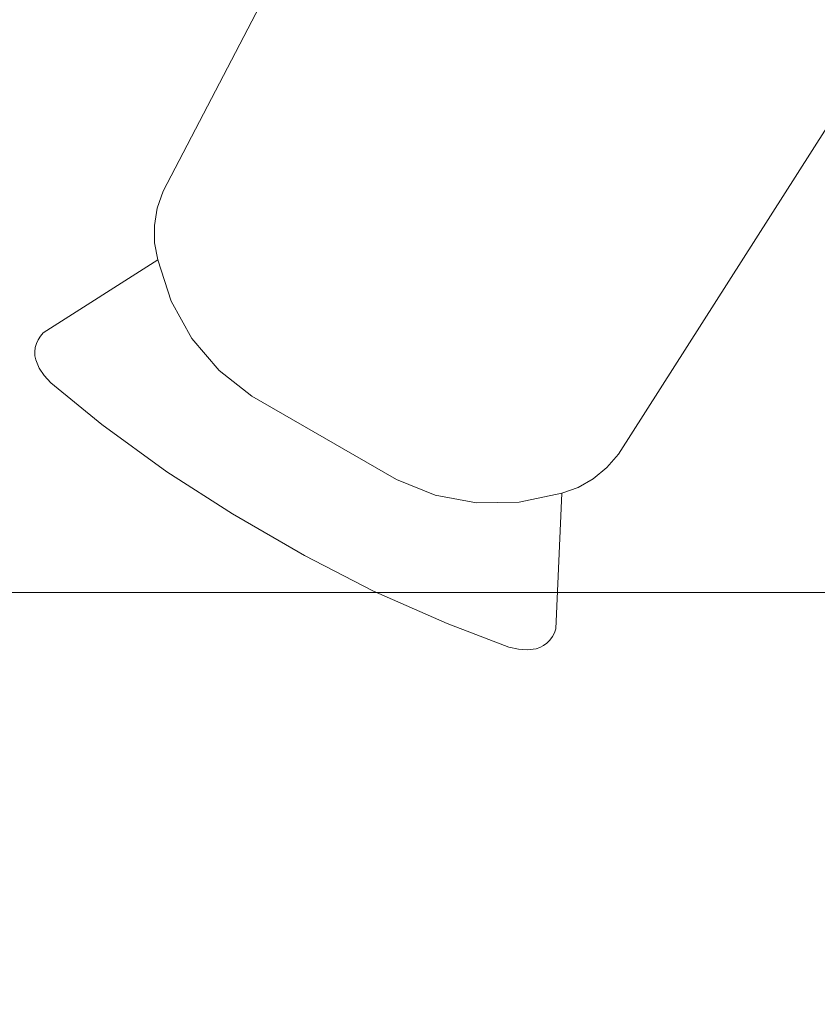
# Paper-space layout 'SA-902 Ruumi 103 siseviimistlused' of a CAD drawing. Header units: millimetres. Extents: x 15 to 415, y 5 to 292.
# Tile 62 of 108: x 139.84 to 145.33, y 152.44 to 159.23. Entities that reach past the tile are written whole.
import ezdxf
from ezdxf.xclip import XClip

# ---------------------------------------------------------------- set-up
doc = ezdxf.new("R2010")
doc.units = ezdxf.units.MM
doc.header["$MEASUREMENT"] = 0
doc.header["$XCLIPFRAME"] = 2
doc.layers.add('AR - Mööbel', color=7, linetype='Continuous')
doc.layers.add('SA - põrandaviimistlus', color=7, linetype='Continuous')
pattern_1 = [(0, (61.449, 53.2755), (0, 6), []), (90, (61.449, 53.2755), (-6, 0), [])]

# ---------------------------------------------------------------- blocks, each defined once
blk = doc.blocks.new('Drawing_1_1', base_point=(61.4492, 53.2755))
at = {"layer": 'SA - põrandaviimistlus', "linetype": 'Continuous', "lineweight": 13}
h = blk.add_hatch(dxfattribs=at)
h.set_pattern_fill('Grid_600x600_0001', color=254, style=0, pattern_type=2)
h.set_pattern_definition(pattern_1)
h.paths.add_polyline_path([(105.7208, 218.2439), (105.3855, 198.5263), (106.7362, 198.5157), (106.695, 195.5371), (108.166, 195.5371), (108.166, 192.7674), (134.0153, 192.7674), (134.0153, 195.5371), (134.3038, 195.5371), (134.3005, 197.8813), (142.2021, 197.8926), (142.2299, 199.9856), (149.4293, 199.8898), (149.4042, 196.9587), (152.2617, 196.9631), (152.2674, 193.1631), (188.5829, 193.2183), (188.5771, 197.0183), (193.4664, 197.0256), (193.4664, 198.218), (199.1664, 198.218), (199.1664, 197.0342), (214.2761, 197.0571), (214.287, 189.8571), (213.6422, 189.8564), (213.261, 163.4127), (213.958, 163.4151), (213.9783, 157.5651), (211.7245, 157.5838), (211.3334, 131.1908), (212.7833, 131.1693), (212.7796, 130.9251), (213.9015, 130.9274), (213.9141, 125.2274), (190.8191, 125.1962), (190.8148, 127.8435), (145.5167, 127.7839), (145.5191, 125.1365), (140.6255, 125.1301), (140.5897, 115.8428), (138.3326, 115.8516), (138.1789, 76.1598), (140.4364, 76.1508), (140.4185, 64.8477), (197.7154, 64.9384), (197.7542, 97.4524), (212.7335, 97.4163), (212.6893, 96.6167), (213.6747, 96.6143), (213.6653, 92.6401), (238.6651, 92.58), (238.6746, 96.5545), (243.2953, 96.5434), (244.2005, 96.5413), (244.2005, 125.2943), (238.9141, 125.2826), (238.9015, 130.9826), (240.0614, 130.9851), (240.061, 131.1851), (242.9637, 131.1502), (242.9617, 130.9915), (244.2005, 130.9943), (244.2005, 189.9025), (243.683, 189.9017), (243.2878, 157.6251), (239.6868, 157.6545), (239.6665, 163.5044), (240.4597, 163.5072), (240.7828, 189.8973), (240.0672, 189.8962), (240.0563, 197.0962), (244.2005, 197.1025), (244.2005, 199.0362), (201.1664, 199.0362), (201.1664, 212.4455), (209.7608, 212.4455, -0.068715), (209.0369, 214.4234), (199.1664, 214.4455), (199.1664, 211.518), (193.4664, 211.518), (193.4253, 233.3489), (149.8744, 233.3468), (149.7918, 227.137), (142.5924, 227.2328), (142.7036, 235.5863), (114.9286, 235.5863), (114.9286, 218.1863), (107.0505, 218.1863)])
h.paths.add_polyline_path([(145.6255, 67.9384), (145.6255, 122.2274), (205.9093, 122.2274), (205.9093, 100.4524), (190.7569, 100.4524), (190.7569, 67.9384)], flags=0)
h.paths.add_polyline_path([(215.9142, 134.2782), (215.9142, 189.0956), (236.9141, 189.0956), (236.9141, 134.2782)], flags=0)
h.paths.add_polyline_path([(215.9142, 100.4524), (215.9142, 122.2274), (236.9141, 122.2274), (236.9141, 100.4524)], flags=0)
h = blk.add_hatch(dxfattribs=at)
h.set_pattern_fill('Grid_600x600_0001', color=254, style=0, pattern_type=2)
h.set_pattern_definition(pattern_1)
h.paths.add_polyline_path([(140.6957, 130.8302), (145.5116, 130.8365), (145.5162, 128.1839), (190.8143, 128.2435), (190.8116, 130.8962), (209.8793, 130.9213), (209.8836, 131.2123), (211.3334, 131.1908), (211.7245, 157.5838), (210.2747, 157.6053), (210.4629, 170.3084), (208.1631, 170.3405), (208.4193, 189.8482), (188.5881, 189.8182), (188.5835, 192.7882), (152.2628, 192.7331), (152.2673, 189.7631), (141.0691, 189.7461), (141.01, 180.4123), (138.7767, 180.4264), (138.5205, 140.0058), (140.7538, 139.9916)])
h.paths.add_polyline_path([(145.6255, 134.2782), (145.6255, 185.9556), (205.9093, 185.9556), (205.9093, 134.2782)], flags=0)
at = {"layer": 'AR - Mööbel', "color": 251, "linetype": 'Continuous', "lineweight": 13}
for p, q in [((142.309, 160.894), (140.8261, 158.0444)), ((143.9634, 156.233), (145.6899, 158.9421)), ((140.8261, 158.0444), (140.7856, 157.9281)), ((140.7856, 157.9281), (140.7655, 157.8079)), ((140.7655, 157.8079), (140.7665, 157.688)), ((140.7665, 157.688), (140.7887, 157.5725)), ((140.7887, 157.5725), (139.9993, 157.0684)), ((140.7887, 157.5725), (140.8812, 157.2869)), ((140.8812, 157.2869), (140.7887, 157.5725)), ((140.8812, 157.2869), (141.0238, 157.0292)), ((141.0238, 157.0292), (140.8812, 157.2869)), ((139.9644, 157.0215), (139.9526, 156.9947)), ((139.9801, 157.0463), (139.9644, 157.0215)), ((139.9993, 157.0684), (139.9801, 157.0463)), ((141.0238, 157.0292), (141.2116, 156.8085)), ((141.2116, 156.8085), (141.0238, 157.0292)), ((139.9449, 156.9666), (139.9416, 156.938)), ((139.9526, 156.9947), (139.9449, 156.9666)), ((139.9416, 156.938), (139.9429, 156.9096)), ((139.9429, 156.9096), (139.9485, 156.8823)), ((139.9485, 156.8823), (139.9728, 156.8258)), ((139.9728, 156.8258), (140.0071, 156.7755)), ((140.0071, 156.7755), (140.0513, 156.7241)), ((141.2116, 156.8085), (141.4382, 156.6323)), ((141.4382, 156.6323), (141.2116, 156.8085)), ((140.0513, 156.7241), (140.4047, 156.438)), ((141.4382, 156.6323), (142.4345, 156.0572)), ((142.4345, 156.0572), (141.4382, 156.6323)), ((140.4047, 156.438), (140.8525, 156.1105)), ((143.883, 156.1398), (143.9634, 156.233)), ((143.789, 156.0623), (143.883, 156.1398)), ((140.8525, 156.1105), (141.3031, 155.8212)), ((142.4345, 156.0572), (142.4345, 156.0571)), ((142.4345, 156.0571), (142.4345, 156.0572)), ((142.4345, 156.0571), (142.7004, 155.949)), ((142.7004, 155.949), (142.4345, 156.0571)), ((143.5735, 155.9647), (143.6846, 156.0032)), ((143.6846, 156.0032), (143.789, 156.0623)), ((142.7004, 155.949), (142.9855, 155.8966)), ((142.9855, 155.8966), (142.7004, 155.949)), ((143.2799, 155.902), (143.5735, 155.9647)), ((143.5735, 155.9647), (143.2799, 155.902)), ((143.5317, 155.029), (143.5735, 155.9647)), ((142.9855, 155.8966), (143.2799, 155.902)), ((143.2799, 155.902), (142.9855, 155.8966)), ((141.3031, 155.8212), (141.7997, 155.5345)), ((141.7997, 155.5345), (142.2755, 155.2889)), ((142.2755, 155.2889), (142.783, 155.0649)), ((142.783, 155.0649), (143.2075, 154.9019)), ((143.5085, 154.9754), (143.5221, 155.0014)), ((143.5221, 155.0014), (143.5317, 155.029)), ((143.4224, 154.9007), (143.4475, 154.9139)), ((143.4475, 154.9139), (143.4707, 154.931)), ((143.4707, 154.931), (143.4912, 154.9517)), ((143.4912, 154.9517), (143.5085, 154.9754)), ((143.2075, 154.9019), (143.2741, 154.8893)), ((143.2741, 154.8893), (143.3348, 154.8848)), ((143.3348, 154.8848), (143.3959, 154.892)), ((143.3959, 154.892), (143.4224, 154.9007))]:
    blk.add_line(p, q, dxfattribs=at)

psp = doc.layouts.new('SA-902 Ruumi 103 siseviimistlused')

# ---------------------------------------------------------------- block references
at = {"color": 7, "linetype": 'Continuous', "lineweight": 13}
ref = psp.add_blockref('Drawing_1_1', (61.4492, 53.2755), dxfattribs=at)
XClip(ref).set_block_clipping_path([(24.1555726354, 26.0866641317), (244.2005401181, 283.9995795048)])

doc.saveas('drawing.dxf')
